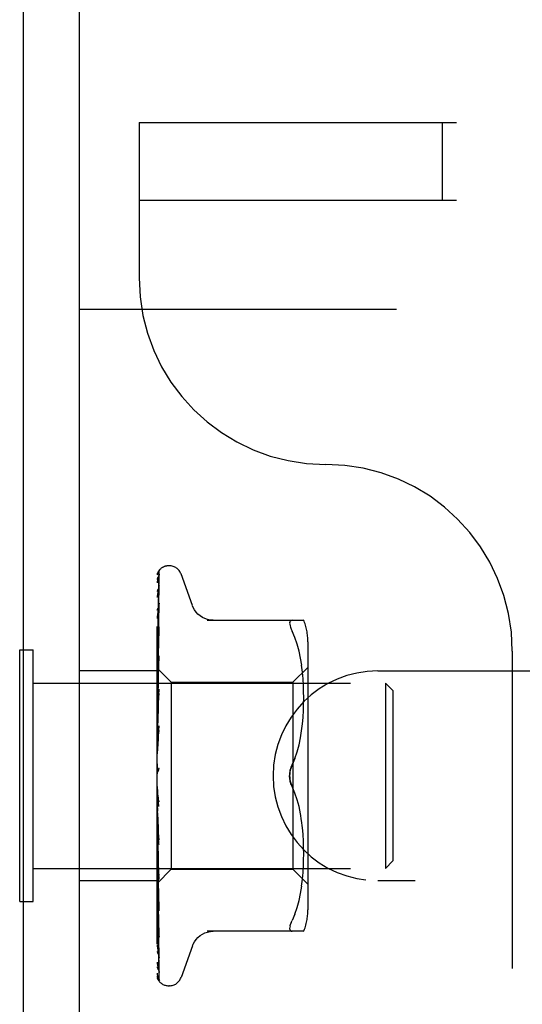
# Model space of a CAD drawing. Header units: inches. Extents: x 0 to 77.3, y 0 to 50.
# Tile 35 of 52: x 57.682 to 58.356, y 43.299 to 44.618. Entities that reach past the tile are written whole.
import ezdxf

# ---------------------------------------------------------------- set-up
doc = ezdxf.new("R2010")
doc.units = ezdxf.units.IN
doc.header["$LTSCALE"] = 4.25
doc.header["$MEASUREMENT"] = 0
doc.linetypes.add('HIDDEN', pattern=[0.2, 0.1, -0.1])
doc.layers.get('0').update_dxf_attribs({"linetype": 'CONTINUOUS'})
doc.layers.add('DEFAULT_2', color=8, linetype='HIDDEN')

msp = doc.modelspace()

# ---------------------------------------------------------------- linework, layer by layer
at = {"color": 3, "linetype": 'Continuous'}
for p, q in [((57.687445, 37.417909), (57.687445, 46.949909)), ((57.762445, 37.354909), (57.762445, 46.949909))]:
    msp.add_line(p, q, dxfattribs=at)
at = {"color": 7, "linetype": 'Continuous'}
for p, q in [((57.682445, 43.436409), (57.682445, 43.773409)), ((57.682445, 43.773409), (57.687445, 43.773409)), ((57.682445, 43.436409), (57.687445, 43.436409))]:
    msp.add_line(p, q, dxfattribs=at)
at = {"layer": 'DEFAULT_2', "color": 8, "linetype": 'HIDDEN'}
for p, q in [((57.842445, 44.479909), (57.842445, 44.271909)), ((57.842445, 44.479909), (73.532445, 44.479909)), ((58.248695, 44.375909), (58.248695, 44.479909)), ((57.842445, 44.375909), (73.532445, 44.375909)), ((57.762445, 44.229909), (61.012445, 44.229909)), ((57.866445, 39.979909), (57.866445, 44.229909)), ((57.870763, 43.881644), (57.870709, 43.881589)), ((57.882941, 43.886159), (57.882112, 43.886159)), ((57.868087, 43.804672), (57.869088, 43.87195)), ((57.913996, 43.832901), (57.898603, 43.875193)), ((57.868087, 43.794591), (57.869088, 43.859108)), ((57.867231, 43.748373), (57.868413, 43.831216)), ((57.868087, 43.775457), (57.869088, 43.832471)), ((57.869087, 43.835873), (57.869091, 43.835985)), ((57.869087, 43.832472), (57.869105, 43.832701)), ((57.869091, 43.835985), (57.869106, 43.836129)), ((57.93373, 43.813242), (58.062953, 43.813242)), ((58.047534, 43.813242), (58.046271, 43.813056)), ((57.869083, 43.804243), (57.868313, 43.797603)), ((57.869087, 43.804285), (57.869084, 43.804252)), ((58.051139, 43.790197), (58.047534, 43.798659)), ((57.867231, 43.738185), (57.868087, 43.794591)), ((58.054205, 43.781337), (58.051129, 43.790227)), ((57.687445, 43.773409), (57.700445, 43.773409)), ((57.700445, 43.436409), (57.700445, 43.773409)), ((57.867231, 43.725422), (57.868087, 43.775457)), ((58.056714, 43.771979), (58.05419, 43.781385)), ((58.068469, 43.784501), (58.068469, 43.425317)), ((57.868412, 43.737722), (57.869087, 43.765477)), ((57.868412, 43.734433), (57.869086, 43.760337)), ((57.869086, 43.765472), (57.869073, 43.765269)), ((58.058716, 43.762424), (58.056701, 43.772032)), ((58.060228, 43.752888), (58.058707, 43.762475)), ((58.342445, 43.771909), (58.342445, 40.437909)), ((57.866445, 43.749122), (57.867232, 43.748373)), ((57.867873, 43.753309), (57.867054, 43.744822)), ((57.867205, 43.7484), (57.885446, 43.730159)), ((57.867226, 43.748379), (57.867208, 43.748397)), ((57.867232, 43.748373), (57.867226, 43.748379)), ((58.048469, 43.730159), (58.068469, 43.750159)), ((58.061331, 43.743518), (58.06022, 43.752937)), ((57.866445, 43.745409), (57.762445, 43.745409)), ((57.867054, 43.744822), (57.866445, 43.738285)), ((57.867232, 43.745726), (57.867208, 43.745854)), ((57.867232, 43.745829), (57.867208, 43.745753)), ((57.867232, 43.737983), (57.867208, 43.738218)), ((57.867232, 43.738184), (57.867208, 43.738018)), ((57.86723, 43.688251), (57.868412, 43.737722)), ((57.867777, 43.709624), (57.868412, 43.734433)), ((58.062096, 43.734591), (58.061326, 43.743574)), ((58.062579, 43.725941), (58.06209, 43.734673)), ((58.162445, 43.745409), (60.762445, 43.745409)), ((57.700445, 43.728909), (58.172445, 43.728909)), ((57.866445, 43.730964), (57.866828, 43.728415)), ((57.866445, 43.721069), (57.866828, 43.723332)), ((57.866828, 43.728415), (57.867208, 43.725764)), ((57.866828, 43.723332), (57.867208, 43.725473)), ((57.867232, 43.725421), (57.867208, 43.725764)), ((57.867231, 43.725716), (57.867208, 43.725473)), ((57.867229, 43.664587), (57.869085, 43.720828)), ((57.869067, 43.720549), (57.86787, 43.707558)), ((57.869085, 43.720836), (57.869067, 43.720554)), ((57.885446, 43.730159), (57.885446, 43.479659)), ((57.885446, 43.730159), (58.048469, 43.730159)), ((58.048469, 43.730159), (58.048469, 43.479659)), ((58.062865, 43.717559), (58.062574, 43.726056)), ((58.172445, 43.728909), (58.172445, 43.480909)), ((58.182445, 43.718909), (58.172445, 43.728909)), ((57.866445, 43.715413), (57.867208, 43.708941)), ((57.866445, 43.702783), (57.867208, 43.70857)), ((57.86787, 43.707558), (57.867052, 43.698486)), ((57.867231, 43.708493), (57.867208, 43.708941)), ((57.867231, 43.70887), (57.867208, 43.70857)), ((57.86723, 43.687804), (57.867777, 43.709624)), ((57.86841, 43.6969), (57.869084, 43.715075)), ((58.062948, 43.709248), (58.062862, 43.717704)), ((58.062868, 43.700822), (58.062948, 43.709418)), ((58.182445, 43.718909), (58.182445, 43.490909)), ((57.867052, 43.698486), (57.866445, 43.691618)), ((57.866445, 43.695868), (57.867208, 43.688359)), ((57.867775, 43.679454), (57.86841, 43.6969)), ((58.06258, 43.692235), (58.062872, 43.701011)), ((57.866445, 43.68096), (57.867208, 43.687921)), ((57.867231, 43.687803), (57.867208, 43.688359)), ((57.867231, 43.688251), (57.867208, 43.687921)), ((58.061293, 43.674251), (58.062091, 43.683544)), ((58.062077, 43.683349), (58.062589, 43.692434)), ((57.866445, 43.673036), (57.867208, 43.66476)), ((57.869064, 43.671695), (57.866445, 43.641835)), ((57.867222, 43.638673), (57.869078, 43.671894)), ((57.867228, 43.66408), (57.867775, 43.679454)), ((57.869079, 43.671904), (57.869065, 43.671704)), ((58.060185, 43.664938), (58.061311, 43.674432)), ((57.866445, 43.656389), (57.867208, 43.664271)), ((57.867229, 43.664079), (57.867208, 43.66476)), ((57.867229, 43.664587), (57.867208, 43.664271)), ((57.867765, 43.646461), (57.868399, 43.655908)), ((57.868399, 43.655908), (57.869073, 43.665691)), ((58.056719, 43.646166), (58.058705, 43.655667)), ((58.058683, 43.655547), (58.060206, 43.665091)), ((57.866445, 43.647742), (57.867208, 43.638999)), ((57.867219, 43.638094), (57.867765, 43.646461)), ((58.054244, 43.636943), (58.056739, 43.64625)), ((57.866445, 43.629956), (57.867208, 43.638476)), ((57.867223, 43.638673), (57.867208, 43.638476)), ((58.051181, 43.628094), (58.047534, 43.619492)), ((57.866445, 43.620899), (57.867208, 43.612005)), ((57.866445, 43.602618), (57.867208, 43.611468)), ((57.866445, 43.608437), (57.866639, 43.608813)), ((57.867228, 43.610238), (57.867119, 43.610118)), ((57.867304, 43.610323), (57.867228, 43.610238)), ((57.867347, 43.610371), (57.867304, 43.610323)), ((57.867446, 43.610485), (57.867394, 43.610424)), ((57.867984, 43.611188), (57.867995, 43.611204)), ((57.869064, 43.563542), (57.866445, 43.593479)), ((58.051181, 43.581724), (58.047534, 43.590326)), ((57.866445, 43.575364), (57.867208, 43.584223)), ((57.867739, 43.580698), (57.867193, 43.585439)), ((57.868371, 43.57541), (57.867739, 43.580698)), ((57.869039, 43.570012), (57.868371, 43.57541)), ((58.054258, 43.572828), (58.051173, 43.581745)), ((57.866445, 43.566472), (57.867208, 43.558233)), ((58.056739, 43.563568), (58.054244, 43.572875)), ((58.058705, 43.554151), (58.056719, 43.563652)), ((57.866445, 43.549177), (57.867208, 43.557725)), ((57.867227, 43.557955), (57.867208, 43.558233)), ((57.867772, 43.546566), (57.867226, 43.558492)), ((57.869083, 43.51302), (57.867227, 43.557955)), ((58.060206, 43.544727), (58.058683, 43.554271)), ((57.8669, 43.537592), (57.866445, 43.542821)), ((57.866445, 43.540854), (57.867208, 43.533398)), ((57.867943, 43.525798), (57.8669, 43.537592)), ((57.868407, 43.533057), (57.867772, 43.546566)), ((58.061311, 43.535386), (58.060185, 43.54488)), ((58.062091, 43.526274), (58.061293, 43.535567)), ((57.866445, 43.525004), (57.867208, 43.532932)), ((57.86723, 43.533068), (57.867208, 43.533398)), ((57.867225, 43.533174), (57.867208, 43.532932)), ((57.867229, 43.533546), (57.867225, 43.533174)), ((57.867776, 43.514864), (57.867229, 43.533546)), ((57.869086, 43.466031), (57.86723, 43.533068)), ((57.869064, 43.513309), (57.867943, 43.525798)), ((57.869081, 43.519012), (57.868407, 43.533057)), ((58.062589, 43.517384), (58.062077, 43.526469)), ((57.866445, 43.517551), (57.867208, 43.511148)), ((57.866445, 43.503719), (57.867208, 43.510741)), ((57.867231, 43.511242), (57.867208, 43.510741)), ((57.86723, 43.510828), (57.867208, 43.511148)), ((57.867778, 43.486482), (57.86723, 43.511242)), ((57.867778, 43.484911), (57.867231, 43.510829)), ((57.868411, 43.49364), (57.867776, 43.514864)), ((57.869066, 43.513281), (57.869083, 43.513016)), ((58.062872, 43.508807), (58.06258, 43.517583)), ((58.062948, 43.5004), (58.062868, 43.508996)), ((57.866445, 43.497405), (57.867208, 43.492286)), ((58.062862, 43.492114), (58.062948, 43.50057)), ((57.866445, 43.494369), (57.867455, 43.483277)), ((57.866445, 43.486092), (57.867208, 43.491954)), ((57.867231, 43.492349), (57.867208, 43.491954)), ((57.867231, 43.492013), (57.867208, 43.492286)), ((57.867778, 43.462406), (57.867231, 43.492349)), ((57.868087, 43.44388), (57.867231, 43.492012)), ((57.867455, 43.483277), (57.868302, 43.47427)), ((57.868412, 43.458312), (57.867778, 43.486482)), ((57.869087, 43.424114), (57.867778, 43.484911)), ((57.869086, 43.4715), (57.868411, 43.49364)), ((58.06209, 43.475145), (58.062579, 43.483877)), ((58.062574, 43.483762), (58.062865, 43.492259)), ((58.182445, 43.490909), (58.172445, 43.480909)), ((57.700445, 43.480909), (58.172445, 43.480909)), ((57.866445, 43.460658), (57.885446, 43.479659)), ((57.867232, 43.477538), (57.867208, 43.477249)), ((57.867232, 43.477289), (57.867208, 43.477495)), ((57.868087, 43.424534), (57.867231, 43.477538)), ((57.868302, 43.47427), (57.869069, 43.466292)), ((57.885446, 43.479659), (58.048469, 43.479659)), ((58.048469, 43.479659), (58.068469, 43.459659)), ((58.061326, 43.466244), (58.062096, 43.475227)), ((57.866445, 43.464409), (57.762445, 43.464409)), ((57.867232, 43.46734), (57.867208, 43.467158)), ((57.867232, 43.467187), (57.867208, 43.467309)), ((57.867232, 43.462121), (57.867208, 43.462046)), ((57.867232, 43.46207), (57.867208, 43.462097)), ((57.867779, 43.430427), (57.867231, 43.467339)), ((57.867779, 43.429843), (57.867231, 43.467187)), ((57.867486, 43.444143), (57.867231, 43.462121)), ((57.868088, 43.402243), (57.867231, 43.462069)), ((57.868413, 43.428309), (57.867778, 43.462406)), ((57.869087, 43.42888), (57.868412, 43.458312)), ((57.86907, 43.466286), (57.869086, 43.466035)), ((58.058707, 43.447343), (58.060228, 43.45693)), ((58.06022, 43.456881), (58.061331, 43.4663)), ((60.762445, 43.464409), (58.162445, 43.464409)), ((57.866445, 43.4499), (57.867057, 43.443607)), ((57.868413, 43.379819), (57.867486, 43.444025)), ((57.869088, 43.388754), (57.868087, 43.44388)), ((58.056701, 43.437786), (58.058716, 43.447394)), ((57.687445, 43.436409), (57.700445, 43.436409)), ((57.869088, 43.344278), (57.867779, 43.430427)), ((58.05419, 43.428433), (58.056714, 43.437839)), ((57.869088, 43.364108), (57.868087, 43.424534)), ((57.869087, 43.392651), (57.868413, 43.428309)), ((57.869077, 43.424249), (57.869086, 43.424119)), ((58.051139, 43.419621), (58.047534, 43.411159)), ((58.051129, 43.419591), (58.054205, 43.428481)), ((57.869088, 43.342503), (57.868088, 43.409015)), ((58.044623, 43.403856), (58.045299, 43.405961)), ((58.046271, 43.4084), (58.045299, 43.405961)), ((58.046271, 43.4084), (58.047534, 43.411159)), ((57.869088, 43.333877), (57.868088, 43.401958)), ((58.062953, 43.396576), (57.93373, 43.396576)), ((57.869088, 43.333278), (57.868413, 43.379436)), ((57.869093, 43.388664), (57.869087, 43.388759)), ((57.913996, 43.376917), (57.898603, 43.334625)), ((57.882941, 43.323659), (57.882112, 43.323659))]:
    msp.add_line(p, q, dxfattribs=at)
for points in [[(57.87089, 43.881816), (57.870065, 43.880972), (57.869198, 43.879845), (57.868494, 43.878696), (57.867898, 43.877515), (57.867372, 43.876282), (57.866901, 43.874972), (57.866445, 43.87345)], [(57.870426, 43.881299), (57.870309, 43.881177), (57.870179, 43.881038), (57.870038, 43.880887), (57.86989, 43.880722), (57.869735, 43.880546), (57.869574, 43.880357), (57.869407, 43.880157), (57.869236, 43.879945), (57.869063, 43.879722), (57.868886, 43.879489), (57.868709, 43.879244), (57.86853, 43.87899), (57.868351, 43.878725), (57.868173, 43.878451), (57.867995, 43.878167), (57.867819, 43.877873), (57.867644, 43.87757), (57.867473, 43.877256), (57.867304, 43.876933), (57.867139, 43.876601), (57.866978, 43.87626), (57.866823, 43.87591), (57.866674, 43.875552), (57.866532, 43.875186), (57.866445, 43.874949)], [(57.868413, 43.831216), (57.869088, 43.877517), (57.869109, 43.877909), (57.869153, 43.878294), (57.869219, 43.878668), (57.869307, 43.879032), (57.869414, 43.879383), (57.869538, 43.87972), (57.869677, 43.880041), (57.86983, 43.880344), (57.869994, 43.880631), (57.870163, 43.880894), (57.870335, 43.881135), (57.870494, 43.881338), (57.870621, 43.881488), (57.870713, 43.881591), (57.870756, 43.881637), (57.870761, 43.881643)], [(57.870709, 43.881589), (57.8706, 43.881477), (57.870426, 43.881299)], [(57.869379, 43.874853), (57.869015, 43.873748), (57.868522, 43.872122), (57.868051, 43.870412), (57.867601, 43.868624), (57.86717, 43.866756), (57.86676, 43.864804), (57.866445, 43.863155)], [(57.868789, 43.872807), (57.8685, 43.872328), (57.868196, 43.871805), (57.867882, 43.871238), (57.867565, 43.870633), (57.867253, 43.869991), (57.866949, 43.869313), (57.866661, 43.868603), (57.866445, 43.86801)], [(57.867231, 43.745726), (57.868413, 43.827505), (57.868757, 43.850833), (57.869088, 43.873143)], [(57.869526, 43.873996), (57.869542, 43.874029), (57.869523, 43.873996), (57.869434, 43.873846), (57.869271, 43.873582), (57.868789, 43.872807)], [(57.869087, 43.873138), (57.869124, 43.873717), (57.869222, 43.874296), (57.869356, 43.874788), (57.869375, 43.874844)], [(57.869087, 43.871949), (57.869108, 43.87236), (57.869182, 43.872903), (57.869291, 43.873366), (57.869408, 43.873721), (57.869499, 43.873939), (57.869526, 43.873996)], [(57.869163, 43.859836), (57.868831, 43.858155), (57.868376, 43.855735), (57.867935, 43.853259), (57.867509, 43.850734), (57.867098, 43.84816), (57.866704, 43.845542), (57.866445, 43.843712)], [(57.868196, 43.855628), (57.867898, 43.855038), (57.867591, 43.854407), (57.867282, 43.853741), (57.866979, 43.853041), (57.866688, 43.852312), (57.866445, 43.851637)], [(57.867231, 43.737983), (57.868413, 43.814243), (57.868757, 43.835986), (57.869088, 43.856766)], [(57.869183, 43.857569), (57.869194, 43.857614), (57.869214, 43.857678), (57.869186, 43.857607), (57.869092, 43.857396), (57.868934, 43.85707), (57.868725, 43.856656), (57.868196, 43.855628)], [(57.869087, 43.859103), (57.869118, 43.859565), (57.869162, 43.859837)], [(57.869087, 43.856768), (57.869107, 43.857115), (57.869152, 43.857429), (57.869183, 43.857569)], [(57.869106, 43.83612), (57.86878, 43.833865), (57.868331, 43.830668), (57.867897, 43.827455), (57.867477, 43.824234), (57.867072, 43.821004), (57.866683, 43.817775), (57.866445, 43.81572)], [(57.869099, 43.832675), (57.869089, 43.832636), (57.869028, 43.832439), (57.868907, 43.832112), (57.868722, 43.831669), (57.868483, 43.831133), (57.868205, 43.830535), (57.867894, 43.829871), (57.867557, 43.829143), (57.867206, 43.828356), (57.866852, 43.82751), (57.866514, 43.826619), (57.866445, 43.826421)], [(57.867231, 43.725716), (57.868413, 43.796349), (57.868757, 43.81655), (57.869088, 43.835878)], [(57.941574, 43.813242), (57.937903, 43.813476), (57.934239, 43.81418), (57.930685, 43.815353), (57.927297, 43.816977), (57.924144, 43.819024), (57.921287, 43.821457), (57.918774, 43.824219), (57.916653, 43.827256), (57.914943, 43.830516), (57.914166, 43.832434)], [(58.044227, 43.810645), (58.044623, 43.811715), (58.045299, 43.812528), (58.046271, 43.813056)], [(57.867231, 43.70887), (57.868413, 43.770028), (57.868757, 43.787534), (57.869087, 43.804289)], [(57.869087, 43.79994), (57.869086, 43.799938), (57.869078, 43.799851), (57.869037, 43.799623), (57.868942, 43.799263), (57.868783, 43.798786), (57.868564, 43.798217), (57.868299, 43.79759), (57.867996, 43.79691), (57.867329, 43.795435)], [(57.868087, 43.751262), (57.868756, 43.783967), (57.869087, 43.799938)], [(58.044227, 43.810645), (58.044093, 43.809335), (58.044227, 43.807781), (58.044623, 43.805962), (58.045299, 43.803857), (58.046271, 43.801418), (58.047534, 43.798659)], [(57.868313, 43.797603), (57.867881, 43.793753), (57.867463, 43.789936), (57.86706, 43.786153), (57.866445, 43.780154)], [(57.867329, 43.795435), (57.866982, 43.794639), (57.866644, 43.793806), (57.866445, 43.793275)], [(57.869072, 43.765262), (57.868749, 43.762088), (57.867873, 43.753309)], [(57.869086, 43.760338), (57.869059, 43.760016), (57.868976, 43.75955), (57.868819, 43.75897), (57.868591, 43.758306), (57.8683, 43.757578), (57.867966, 43.756818)], [(57.867966, 43.756818), (57.86723, 43.755228), (57.86686, 43.754407), (57.866505, 43.753561), (57.866445, 43.753407)], [(57.866445, 43.74887), (57.866637, 43.748802), (57.866828, 43.7487), (57.867018, 43.748565), (57.867208, 43.748397)], [(57.866445, 43.748), (57.866637, 43.747512), (57.866828, 43.746991), (57.867018, 43.746439), (57.867208, 43.745855)], [(57.866445, 43.747147), (57.866718, 43.746784), (57.866934, 43.746471), (57.867093, 43.746207), (57.867193, 43.745997), (57.867231, 43.745846), (57.867232, 43.745829)], [(57.866445, 43.745884), (57.866718, 43.745734), (57.866934, 43.745642), (57.867093, 43.745609), (57.867193, 43.745633), (57.867232, 43.745726)], [(57.867231, 43.708494), (57.867778, 43.73597), (57.868087, 43.751262)], [(57.866445, 43.744536), (57.866637, 43.744891), (57.866828, 43.745212), (57.867018, 43.745499), (57.867208, 43.745753)], [(57.866445, 43.741958), (57.866637, 43.741068), (57.866828, 43.740147), (57.867018, 43.739198), (57.867208, 43.738218)], [(57.866445, 43.740032), (57.866718, 43.739579), (57.866934, 43.739172), (57.867093, 43.738805), (57.867193, 43.738487), (57.867231, 43.738226), (57.867232, 43.738184)], [(57.866445, 43.735156), (57.866637, 43.735921), (57.866828, 43.736653), (57.867018, 43.737352), (57.867208, 43.738018)], [(57.866445, 43.737551), (57.866718, 43.737518), (57.866934, 43.737543), (57.867093, 43.737629), (57.867193, 43.737772), (57.867232, 43.737983)], [(57.866445, 43.728033), (57.866718, 43.727508), (57.866934, 43.727019), (57.867093, 43.726563), (57.867193, 43.726149), (57.867231, 43.725787), (57.867231, 43.725716)], [(57.866445, 43.724424), (57.866718, 43.724509), (57.866934, 43.724651), (57.867093, 43.724853), (57.867193, 43.725108), (57.867232, 43.725421)], [(57.866445, 43.711584), (57.866718, 43.711005), (57.866934, 43.710454), (57.867093, 43.709924), (57.867193, 43.709428), (57.867231, 43.708979), (57.867231, 43.70887)], [(57.867746, 43.710943), (57.867066, 43.709592), (57.866739, 43.708923), (57.866445, 43.70828)], [(57.866445, 43.706977), (57.866718, 43.707177), (57.866934, 43.707431), (57.867093, 43.707741), (57.867193, 43.7081), (57.867231, 43.708493)], [(57.869084, 43.715087), (57.869079, 43.714978), (57.869017, 43.714427), (57.86888, 43.713779), (57.868664, 43.713074), (57.868393, 43.712358), (57.86808, 43.711642), (57.867746, 43.710943)], [(57.866445, 43.691279), (57.866718, 43.690668), (57.866934, 43.690074), (57.867093, 43.68949), (57.867193, 43.688931), (57.867231, 43.688409), (57.867231, 43.688251)], [(57.866445, 43.685842), (57.866718, 43.686149), (57.866934, 43.686505), (57.867093, 43.686913), (57.867193, 43.687363), (57.867231, 43.687803)], [(57.866445, 43.667853), (57.866718, 43.667232), (57.866934, 43.666616), (57.867093, 43.665999), (57.867193, 43.665396), (57.867231, 43.664822), (57.867229, 43.664587)], [(57.866445, 43.661781), (57.866718, 43.662185), (57.866934, 43.66263), (57.867093, 43.663121), (57.867193, 43.663646), (57.867229, 43.664079)], [(57.866872, 43.660348), (57.866584, 43.65984), (57.866445, 43.659581)], [(57.869075, 43.665731), (57.869064, 43.665585), (57.868976, 43.664948), (57.868817, 43.664282), (57.868596, 43.663619), (57.868338, 43.662994), (57.868053, 43.662405), (57.867759, 43.661858), (57.867461, 43.661342), (57.866872, 43.660348)], [(57.866445, 43.642152), (57.866718, 43.641542), (57.866934, 43.640927), (57.867093, 43.6403), (57.867193, 43.639675), (57.867231, 43.63907), (57.867223, 43.638673)], [(57.866445, 43.635665), (57.866718, 43.636151), (57.866934, 43.636669), (57.867093, 43.637225), (57.867193, 43.637805), (57.86722, 43.638094)], [(57.86722, 43.638094), (57.867231, 43.638394), (57.867208, 43.638999)], [(58.047534, 43.619492), (58.051173, 43.628073), (58.054258, 43.63699)], [(57.866445, 43.615105), (57.866718, 43.614529), (57.866934, 43.613937), (57.867093, 43.613321), (57.867193, 43.612698), (57.867231, 43.612082), (57.867208, 43.611468)], [(57.867995, 43.611204), (57.868201, 43.611533), (57.868423, 43.611941), (57.868633, 43.612408), (57.868817, 43.612929), (57.868963, 43.6135), (57.869055, 43.614096), (57.869088, 43.614688), (57.869064, 43.615274)], [(58.044096, 43.604909), (58.044154, 43.606818), (58.04433, 43.608739), (58.044629, 43.610675), (58.045038, 43.612586), (58.045553, 43.614441), (58.046151, 43.616223), (58.046809, 43.617905), (58.047534, 43.619492)], [(58.047534, 43.619492), (58.046487, 43.617117), (58.045626, 43.614682), (58.04495, 43.612206), (58.044467, 43.609729), (58.044183, 43.607293), (58.044096, 43.604909)], [(57.867119, 43.610118), (57.867068, 43.610062), (57.866993, 43.609977), (57.866899, 43.609867), (57.86678, 43.60972), (57.866652, 43.60955), (57.866525, 43.609371), (57.866445, 43.609249)], [(57.866639, 43.608813), (57.866718, 43.608988), (57.866934, 43.609561), (57.867093, 43.610162), (57.867193, 43.610776), (57.867231, 43.611388), (57.867208, 43.612005)], [(57.866639, 43.608813), (57.86684, 43.609225), (57.867072, 43.609672), (57.867308, 43.610098), (57.867547, 43.610504), (57.86779, 43.610894), (57.867984, 43.611188)], [(57.867207, 43.61021), (57.867237, 43.610247), (57.86731, 43.610331), (57.867427, 43.610464), (57.867582, 43.610648), (57.86777, 43.610888), (57.867984, 43.611188)], [(57.867633, 43.610711), (57.867566, 43.610628), (57.867503, 43.610552)], [(57.867995, 43.611204), (57.867943, 43.611127), (57.867859, 43.611008), (57.867779, 43.610899), (57.867704, 43.610801)], [(58.044096, 43.604909), (58.044183, 43.602522), (58.044468, 43.600084), (58.044952, 43.597607), (58.045628, 43.595132), (58.046488, 43.592698), (58.047534, 43.590326)], [(58.047534, 43.590326), (58.046954, 43.591582), (58.046412, 43.592907), (58.045901, 43.594303), (58.045437, 43.595756), (58.045033, 43.597254), (58.044695, 43.598785), (58.044431, 43.600341), (58.044241, 43.601894), (58.04413, 43.603416), (58.044096, 43.604909)], [(57.866445, 43.587689), (57.866718, 43.587168), (57.866934, 43.58662), (57.867093, 43.586039), (57.867193, 43.585439)], [(57.866445, 43.581082), (57.866718, 43.581677), (57.866934, 43.582284), (57.867093, 43.582908), (57.867193, 43.583534), (57.867231, 43.584148), (57.867208, 43.584755)], [(57.866445, 43.575336), (57.86654, 43.575178), (57.866786, 43.574794), (57.867033, 43.574428), (57.867289, 43.574055), (57.867553, 43.573662), (57.867821, 43.573241), (57.868094, 43.572775), (57.868363, 43.57225), (57.868613, 43.571668), (57.868829, 43.571025), (57.868985, 43.570358), (57.869048, 43.569926)], [(57.867193, 43.585439), (57.867231, 43.584836), (57.867208, 43.584223)], [(57.866445, 43.560896), (57.866718, 43.560449), (57.866934, 43.559965), (57.867093, 43.559439), (57.867193, 43.558884), (57.867226, 43.558493)], [(57.866445, 43.554588), (57.866718, 43.555206), (57.866934, 43.555824), (57.867093, 43.556449), (57.867193, 43.557066), (57.867231, 43.557658), (57.867227, 43.557955)], [(57.867226, 43.558493), (57.867231, 43.558315), (57.867208, 43.557725)], [(57.866445, 43.535693), (57.866699, 43.535365), (57.866905, 43.534998), (57.867063, 43.534589), (57.86717, 43.534146), (57.867224, 43.533675), (57.867229, 43.533546)], [(57.866445, 43.529912), (57.866718, 43.530531), (57.866934, 43.531139), (57.867093, 43.531742), (57.867193, 43.532326), (57.867231, 43.532876), (57.86723, 43.533068)], [(57.866445, 43.525554), (57.86653, 43.525377), (57.866837, 43.524772), (57.867154, 43.524178), (57.867477, 43.523581), (57.867801, 43.522968), (57.868118, 43.52233), (57.868416, 43.521659), (57.868677, 43.52097), (57.868887, 43.520267), (57.869022, 43.519594), (57.869081, 43.518995)], [(57.866445, 43.512992), (57.866718, 43.512738), (57.866934, 43.512432), (57.867093, 43.51207), (57.867193, 43.511664), (57.867231, 43.511242)], [(57.866445, 43.507948), (57.866719, 43.508549), (57.866936, 43.509125), (57.867094, 43.509677), (57.867192, 43.510201), (57.86723, 43.51069), (57.86723, 43.510828)], [(57.866445, 43.493613), (57.866718, 43.493471), (57.866934, 43.493272), (57.867093, 43.493014), (57.867193, 43.492706), (57.867231, 43.492349)], [(57.866445, 43.489487), (57.866718, 43.490041), (57.866934, 43.490564), (57.867093, 43.491059), (57.867193, 43.491516), (57.867231, 43.491924), (57.867231, 43.492013)], [(57.866445, 43.481145), (57.866637, 43.480185), (57.866828, 43.479257), (57.867018, 43.47836), (57.867208, 43.477495)], [(57.866445, 43.478417), (57.866795, 43.477608), (57.867144, 43.476859)], [(57.866445, 43.478257), (57.866718, 43.478231), (57.866934, 43.478147), (57.867093, 43.478002), (57.867193, 43.477803), (57.867232, 43.477538)], [(57.866445, 43.475198), (57.866718, 43.475689), (57.866934, 43.476139), (57.867093, 43.476553), (57.867193, 43.476921), (57.867231, 43.477234), (57.867232, 43.477289)], [(57.866445, 43.472759), (57.866637, 43.473839), (57.866828, 43.474948), (57.867018, 43.476085), (57.867208, 43.477249)], [(57.866445, 43.469358), (57.866637, 43.468796), (57.866828, 43.468267), (57.867018, 43.467771), (57.867208, 43.467309)], [(57.867144, 43.476859), (57.867853, 43.475378), (57.868185, 43.474647), (57.868484, 43.473929), (57.868731, 43.473247), (57.868915, 43.472617), (57.869028, 43.472067), (57.869079, 43.471618), (57.869085, 43.471491)], [(57.866445, 43.467478), (57.866718, 43.467571), (57.866934, 43.467604), (57.867093, 43.467577), (57.867193, 43.467493), (57.867232, 43.46734)], [(57.866445, 43.465598), (57.866718, 43.466008), (57.866934, 43.466369), (57.867093, 43.466686), (57.867193, 43.466951), (57.867231, 43.467158), (57.867232, 43.467187)], [(57.866445, 43.464202), (57.866637, 43.464894), (57.866828, 43.465618), (57.867018, 43.466372), (57.867208, 43.467158)], [(57.866445, 43.46247), (57.866637, 43.462326), (57.866828, 43.462216), (57.867018, 43.462139), (57.867208, 43.462097)], [(57.866445, 43.461667), (57.866718, 43.461874), (57.866934, 43.462023), (57.867093, 43.462116), (57.867193, 43.462151), (57.867231, 43.462127), (57.867232, 43.462121)], [(57.866445, 43.461032), (57.866718, 43.461346), (57.866934, 43.461607), (57.867093, 43.461815), (57.867193, 43.461968), (57.867231, 43.462061), (57.867232, 43.46207)], [(57.866445, 43.46073), (57.866637, 43.46101), (57.866828, 43.461322), (57.867018, 43.461667), (57.867208, 43.462046)], [(57.869088, 43.36122), (57.867779, 43.442544), (57.867486, 43.461046)], [(57.867057, 43.443607), (57.86746, 43.439595), (57.867877, 43.435528), (57.868308, 43.431408), (57.869077, 43.424257)], [(57.866445, 43.435723), (57.86662, 43.435268), (57.866947, 43.434478), (57.867285, 43.433714), (57.867945, 43.432264)], [(57.867945, 43.432264), (57.868248, 43.431579), (57.868517, 43.430934), (57.868742, 43.430336), (57.868911, 43.429813), (57.869018, 43.429384), (57.869071, 43.42907), (57.869086, 43.428878)], [(57.866445, 43.411007), (57.866677, 43.408845), (57.867065, 43.405347), (57.867469, 43.401825), (57.867888, 43.398291), (57.86832, 43.394745), (57.868767, 43.391193), (57.869092, 43.388674)], [(58.044623, 43.403856), (58.044227, 43.402037), (58.044093, 43.400483), (58.044227, 43.399173), (58.044623, 43.398103), (58.045299, 43.39729), (58.046271, 43.396762), (58.047534, 43.396576)], [(57.866445, 43.399048), (57.866684, 43.3984), (57.867038, 43.397523), (57.867397, 43.396697), (57.867744, 43.395932), (57.868072, 43.395217), (57.868372, 43.394552), (57.868632, 43.393951), (57.868842, 43.393422), (57.868987, 43.393005), (57.869025, 43.392878)], [(57.869025, 43.392878), (57.869064, 43.392727), (57.869088, 43.3926), (57.869087, 43.392625), (57.869087, 43.392648)], [(57.914166, 43.377384), (57.914943, 43.379302), (57.916653, 43.382562), (57.918774, 43.385599), (57.921287, 43.388361), (57.924144, 43.390794), (57.927298, 43.392841), (57.930685, 43.394465), (57.934239, 43.395638), (57.937903, 43.396342), (57.941574, 43.396576)], [(57.866445, 43.379087), (57.866691, 43.377145), (57.867082, 43.37421), (57.86749, 43.371298), (57.867912, 43.368415), (57.868348, 43.365561), (57.868799, 43.362744), (57.869127, 43.360769)], [(57.866445, 43.369733), (57.866629, 43.369217), (57.866946, 43.368406), (57.867276, 43.367632), (57.867609, 43.366901), (57.867934, 43.366218), (57.86851, 43.365032)], [(57.86851, 43.365032), (57.868742, 43.364546), (57.868926, 43.364144), (57.869053, 43.363841), (57.869094, 43.363735)], [(57.869094, 43.363735), (57.869122, 43.363657), (57.869141, 43.363599), (57.869126, 43.363668), (57.869099, 43.363873), (57.869087, 43.364106)], [(57.866445, 43.355268), (57.866725, 43.353541), (57.867124, 43.351254), (57.867542, 43.349032), (57.867974, 43.346877), (57.868425, 43.344788), (57.868891, 43.342772), (57.869232, 43.341386)], [(57.869127, 43.360762), (57.8691, 43.360971), (57.869087, 43.361226)], [(57.866445, 43.348844), (57.866534, 43.34859), (57.86679, 43.347911), (57.867062, 43.347257), (57.867343, 43.346632), (57.867631, 43.346035), (57.867918, 43.345468), (57.8682, 43.344935), (57.868471, 43.344438), (57.868944, 43.343587)], [(57.866445, 43.340353), (57.866825, 43.33873), (57.867261, 43.337097), (57.867725, 43.33556), (57.868219, 43.334107), (57.868752, 43.332732), (57.869331, 43.331433), (57.869775, 43.330557)], [(57.866445, 43.337136), (57.866524, 43.336914), (57.866787, 43.33624), (57.867066, 43.335596), (57.867359, 43.334982), (57.867661, 43.334401), (57.867966, 43.333854), (57.86827, 43.333341), (57.86857, 43.332864), (57.868858, 43.332428), (57.869131, 43.332031), (57.869379, 43.331684), (57.869845, 43.331047)], [(57.868944, 43.343587), (57.869125, 43.34326), (57.869215, 43.343092)], [(57.869215, 43.343092), (57.869252, 43.343021), (57.869323, 43.342879), (57.869337, 43.342851), (57.8693, 43.342948), (57.869229, 43.343183), (57.869152, 43.343545), (57.869098, 43.344016), (57.869087, 43.344279)], [(57.869231, 43.341382), (57.869184, 43.34159), (57.869112, 43.342072), (57.869087, 43.342508)], [(57.866445, 43.334696), (57.866815, 43.333727), (57.867211, 43.332855), (57.86728, 43.332719)], [(57.869845, 43.331047), (57.86987, 43.331012), (57.869911, 43.330955), (57.869883, 43.330999), (57.869792, 43.331151), (57.86965, 43.331424), (57.869486, 43.331805), (57.869323, 43.332285), (57.869191, 43.332839), (57.869109, 43.33344), (57.869087, 43.333879)], [(57.869779, 43.330551), (57.869615, 43.330883), (57.869409, 43.331405), (57.869241, 43.331999), (57.86913, 43.332641), (57.869087, 43.333282)]]:
    msp.add_lwpolyline(points, dxfattribs=at)
for centre, radius, start, end in [((58.092445, 44.271909), 0.25, 180, 270), ((58.092445, 43.771909), 0.25, 0, 90), ((57.882112, 43.869492), 0.016667, 90, 132.235341), ((57.882941, 43.869492), 0.016667, 20, 90), ((57.990891, 43.784501), 0.077578, 0, 22.076065), ((58.162445, 43.604909), 0.1405, 90, 270), ((57.990891, 43.425317), 0.077578, 337.923935, 360), ((57.882112, 43.340326), 0.016667, 207.148769, 270), ((57.882941, 43.340326), 0.016667, 270, 340)]:
    msp.add_arc(centre, radius, start, end, dxfattribs=at)

doc.saveas('drawing.dxf')
